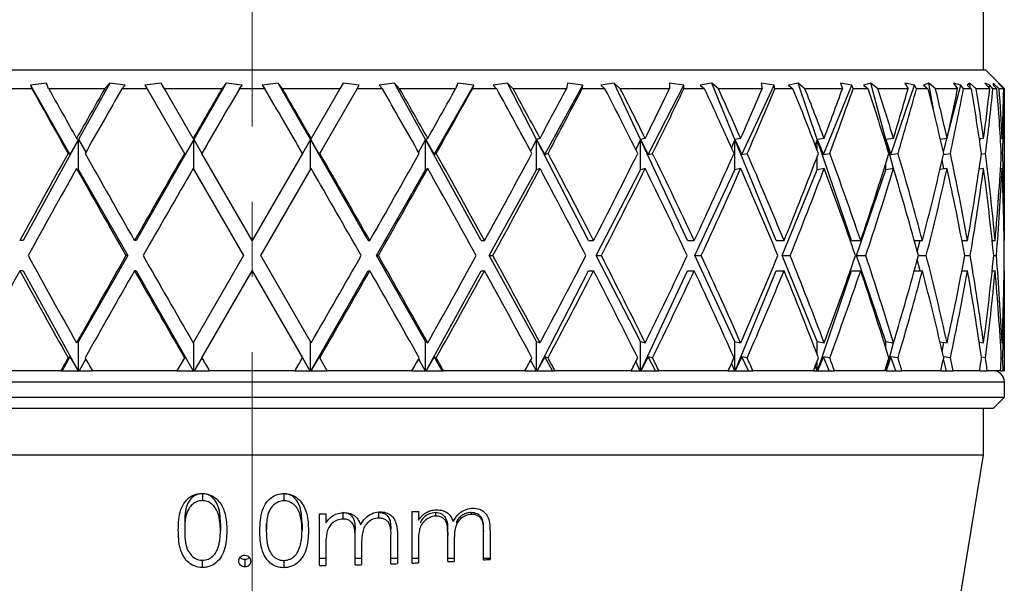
# Model space of a CAD drawing. Header units: inches. Extents: x 1.8 to 31.6, y 1.3 to 21.4.
# Tile 25 of 65: x 12.2 to 13.5, y 9.5 to 10.3. Entities that reach past the tile are written whole.
import ezdxf

# ---------------------------------------------------------------- set-up
doc = ezdxf.new("R2010")
doc.units = ezdxf.units.IN
doc.header["$MEASUREMENT"] = 0
doc.linetypes.add('CENTERX2', pattern=[0.8, 0.5, -0.1, 0.1, -0.1])

msp = doc.modelspace()

# ---------------------------------------------------------------- linework, layer by layer
at = {"color": 7, "linetype": 'CENTERX2', "lineweight": 18}
msp.add_line((12.5084, 6.9339), (12.5084, 16.0014), dxfattribs=at)
at = {"color": 7, "linetype": 'Continuous', "lineweight": 25}
for p, q in [((13.4809, 10.2092), (13.4809, 10.5652)), ((11.5334, 10.2092), (13.4834, 10.2092)), ((13.5084, 10.1842), (13.4834, 10.2092)), ((12.2155, 10.1842), (12.1833, 10.1842)), ((12.2348, 10.1918), (12.2136, 10.189)), ((12.2136, 10.189), (12.2155, 10.1842)), ((12.2136, 10.189), (12.2662, 10.0967)), ((12.2378, 10.1842), (12.2348, 10.1918)), ((12.3123, 10.1842), (12.2378, 10.1842)), ((12.319, 10.1918), (12.2777, 10.1166)), ((12.319, 10.1918), (12.3123, 10.1842)), ((12.3394, 10.189), (12.319, 10.1918)), ((12.3352, 10.1842), (12.3394, 10.189)), ((12.3687, 10.1842), (12.3352, 10.1842)), ((12.3874, 10.1918), (12.3659, 10.189)), ((12.3659, 10.189), (12.3687, 10.1842)), ((12.3687, 10.1842), (12.4183, 10.0982)), ((12.3918, 10.1842), (12.3874, 10.1918)), ((12.4681, 10.1842), (12.3918, 10.1842)), ((12.4299, 10.1182), (12.3918, 10.1842)), ((12.4737, 10.1918), (12.4308, 10.1166)), ((12.4737, 10.1918), (12.4681, 10.1842)), ((12.4949, 10.189), (12.4737, 10.1918)), ((12.4914, 10.1842), (12.4949, 10.189)), ((12.5253, 10.1842), (12.4914, 10.1842)), ((12.543, 10.1918), (12.5218, 10.189)), ((12.5218, 10.189), (12.5253, 10.1842)), ((12.5486, 10.1842), (12.543, 10.1918)), ((12.5859, 10.1166), (12.543, 10.1918)), ((12.6249, 10.1842), (12.5486, 10.1842)), ((12.6249, 10.1842), (12.5868, 10.1182)), ((12.5984, 10.0982), (12.648, 10.1842)), ((12.6293, 10.1918), (12.6249, 10.1842)), ((12.6508, 10.189), (12.6293, 10.1918)), ((12.648, 10.1842), (12.6508, 10.189)), ((12.6815, 10.1842), (12.648, 10.1842)), ((12.6977, 10.1918), (12.6773, 10.189)), ((12.6773, 10.189), (12.6815, 10.1842)), ((12.7044, 10.1842), (12.6977, 10.1918)), ((12.739, 10.1166), (12.6977, 10.1918)), ((12.7789, 10.1842), (12.7044, 10.1842)), ((12.7505, 10.0967), (12.8031, 10.189)), ((12.7819, 10.1918), (12.7789, 10.1842)), ((12.8031, 10.189), (12.7819, 10.1918)), ((12.8012, 10.1842), (12.8031, 10.189)), ((12.8334, 10.1842), (12.8012, 10.1842)), ((12.8477, 10.1918), (12.8286, 10.189)), ((12.8286, 10.189), (12.8334, 10.1842)), ((12.8554, 10.1842), (12.8477, 10.1918)), ((12.8865, 10.1166), (12.8477, 10.1918)), ((12.9261, 10.1842), (12.8554, 10.1842)), ((12.8975, 10.0967), (12.9482, 10.189)), ((12.9278, 10.1918), (12.9261, 10.1842)), ((12.9482, 10.189), (12.9278, 10.1918)), ((12.9472, 10.1842), (12.9482, 10.189)), ((12.9774, 10.1842), (12.9472, 10.1842)), ((12.9895, 10.1918), (12.9721, 10.189)), ((12.9721, 10.189), (12.9774, 10.1842)), ((12.9978, 10.1842), (12.9895, 10.1918)), ((13.0246, 10.1166), (12.9895, 10.1918)), ((13.0631, 10.1842), (12.9978, 10.1842)), ((13.035, 10.0967), (13.0824, 10.189)), ((13.0633, 10.1918), (13.0631, 10.1842)), ((13.0824, 10.189), (13.0633, 10.1918)), ((13.0823, 10.1842), (13.0824, 10.189)), ((13.1098, 10.1842), (13.0823, 10.1842)), ((13.1193, 10.1918), (13.1041, 10.189)), ((13.1041, 10.189), (13.1098, 10.1842)), ((13.1282, 10.1842), (13.1193, 10.1918)), ((13.15, 10.1166), (13.1193, 10.1918)), ((13.1864, 10.1842), (13.1282, 10.1842)), ((13.1594, 10.0967), (13.2025, 10.189)), ((13.2025, 10.189), (13.1852, 10.1918)), ((13.1852, 10.1918), (13.1864, 10.1842)), ((13.2034, 10.1842), (13.2025, 10.189)), ((13.2273, 10.1842), (13.2034, 10.1842)), ((13.2341, 10.1918), (13.2215, 10.189)), ((13.2215, 10.189), (13.2273, 10.1842)), ((13.2433, 10.1842), (13.2341, 10.1918)), ((13.2597, 10.1166), (13.2341, 10.1918)), ((13.2931, 10.1842), (13.2433, 10.1842)), ((13.2679, 10.0967), (13.3056, 10.189)), ((13.3056, 10.189), (13.2904, 10.1918)), ((13.2904, 10.1918), (13.2931, 10.1842)), ((13.3073, 10.1842), (13.3056, 10.189)), ((13.3272, 10.1842), (13.3073, 10.1842)), ((13.3311, 10.1918), (13.3213, 10.189)), ((13.3213, 10.189), (13.3272, 10.1842)), ((13.3404, 10.1842), (13.3311, 10.1918)), ((13.3508, 10.1166), (13.3311, 10.1918)), ((13.3804, 10.1842), (13.3404, 10.1842)), ((13.3576, 10.0967), (13.3889, 10.189)), ((13.3889, 10.189), (13.3763, 10.1918)), ((13.3763, 10.1918), (13.3804, 10.1842)), ((13.3915, 10.1842), (13.3889, 10.189)), ((13.4069, 10.1842), (13.3915, 10.1842)), ((13.4078, 10.1918), (13.4011, 10.189)), ((13.4011, 10.189), (13.4069, 10.1842)), ((13.4169, 10.1842), (13.4078, 10.1918)), ((13.4145, 10.154), (13.4078, 10.1918)), ((13.4462, 10.1842), (13.4169, 10.1842)), ((13.433, 10.1215), (13.4506, 10.189)), ((13.4506, 10.189), (13.4409, 10.1918)), ((13.4409, 10.1918), (13.4462, 10.1842)), ((13.454, 10.1842), (13.4506, 10.189)), ((13.4645, 10.1842), (13.454, 10.1842)), ((13.4623, 10.1918), (13.4589, 10.189)), ((13.4589, 10.189), (13.4645, 10.1842)), ((13.4711, 10.1842), (13.4623, 10.1918)), ((13.4629, 10.1856), (13.4623, 10.1918)), ((13.4889, 10.1842), (13.4711, 10.1842)), ((13.4892, 10.189), (13.4825, 10.1918)), ((13.4825, 10.1918), (13.4889, 10.1842)), ((13.4884, 10.1848), (13.4892, 10.189)), ((13.4932, 10.1842), (13.4892, 10.189)), ((13.4985, 10.1842), (13.4932, 10.1842)), ((13.5015, 10.1842), (13.4934, 10.1918)), ((13.4934, 10.1918), (13.4934, 10.189)), ((13.4934, 10.189), (13.4985, 10.1842)), ((13.5035, 10.189), (13.5001, 10.1918)), ((13.5001, 10.1918), (13.5075, 10.1842)), ((13.5075, 10.1842), (13.5015, 10.1842)), ((13.5082, 10.1842), (13.5035, 10.189)), ((13.5035, 10.1884), (13.5035, 10.189)), ((13.5084, 10.1842), (13.5082, 10.1842)), ((13.5084, 9.9823), (13.5084, 10.1842)), ((12.2777, 10.1166), (12.204, 9.9823)), ((12.2777, 10.1166), (12.2662, 10.0967)), ((12.2749, 10.1182), (12.2777, 10.1166)), ((12.2777, 10.0766), (12.2777, 10.1166)), ((12.2777, 10.1166), (12.2871, 10.0997)), ((12.4308, 10.1166), (12.3543, 9.9823)), ((12.4308, 10.1166), (12.4192, 10.0967)), ((12.4299, 10.1182), (12.4308, 10.1166)), ((12.4308, 10.1166), (12.4414, 10.0982)), ((12.4308, 10.0766), (12.4308, 10.1166)), ((12.5859, 10.1166), (12.5753, 10.0982)), ((12.5868, 10.1182), (12.5859, 10.1166)), ((12.6624, 9.9823), (12.5859, 10.1166)), ((12.5859, 10.1166), (12.5975, 10.0967)), ((12.5859, 10.0766), (12.5859, 10.1166)), ((12.739, 10.1166), (12.7296, 10.0997)), ((12.7418, 10.1182), (12.739, 10.1166)), ((12.739, 10.0766), (12.739, 10.1166)), ((12.8127, 9.9823), (12.739, 10.1166)), ((12.739, 10.1166), (12.7505, 10.0967)), ((12.8865, 10.1166), (12.8786, 10.1014)), ((12.891, 10.1182), (12.8865, 10.1166)), ((12.8865, 10.0766), (12.8865, 10.1166)), ((12.9555, 9.9823), (12.8865, 10.1166)), ((12.8865, 10.1166), (12.8975, 10.0967)), ((13.0246, 10.1166), (13.0184, 10.1034)), ((13.0308, 10.1182), (13.0246, 10.1166)), ((13.0246, 10.0766), (13.0246, 10.1166)), ((13.0873, 9.9823), (13.0246, 10.1166)), ((13.0246, 10.1166), (13.035, 10.0967)), ((13.15, 10.1166), (13.1456, 10.1058)), ((13.1578, 10.1182), (13.15, 10.1166)), ((13.15, 10.0766), (13.15, 10.1166)), ((13.2049, 9.9823), (13.15, 10.1166)), ((13.15, 10.1166), (13.1594, 10.0967)), ((13.2597, 10.1166), (13.2571, 10.109)), ((13.2688, 10.1182), (13.2597, 10.1166)), ((13.2597, 10.1022), (13.2597, 10.1166)), ((13.3052, 9.9823), (13.2597, 10.1166)), ((13.2597, 10.1166), (13.2679, 10.0967)), ((13.3508, 10.1166), (13.35, 10.1137)), ((13.361, 10.1182), (13.3508, 10.1166)), ((13.3508, 10.1113), (13.3508, 10.1166)), ((13.3609, 10.0782), (13.3508, 10.1166)), ((13.3508, 10.1166), (13.3576, 10.0967)), ((13.4322, 10.1182), (13.4234, 10.1169)), ((13.4273, 10.1), (13.4321, 10.1182)), ((13.4807, 10.1182), (13.4752, 10.1174)), ((13.4757, 10.1137), (13.4764, 10.1176)), ((13.5053, 10.1182), (13.5032, 10.1179)), ((12.2662, 10.0967), (12.2637, 10.0982)), ((12.4192, 10.0967), (12.4183, 10.0982)), ((12.5084, 9.9823), (12.4414, 10.0982)), ((12.5753, 10.0982), (12.5084, 9.9823)), ((12.5975, 10.0967), (12.5984, 10.0982)), ((12.7505, 10.0967), (12.753, 10.0982)), ((12.8975, 10.0967), (12.9017, 10.0982)), ((13.035, 10.0967), (13.0407, 10.0982)), ((13.1594, 10.0967), (13.1666, 10.0982)), ((13.2597, 10.0766), (13.2597, 10.0942)), ((13.2679, 10.0967), (13.2762, 10.0982)), ((13.3576, 10.0967), (13.367, 10.0982)), ((13.4274, 10.0968), (13.4366, 10.0982)), ((13.4778, 10.0974), (13.4834, 10.0982)), ((13.5043, 10.0979), (13.5061, 10.0982)), ((13.3508, 10.0766), (13.3508, 10.085)), ((13.4281, 10.0776), (13.4259, 10.0902)), ((12.2749, 10.0782), (12.2777, 10.0766)), ((12.2777, 10.0766), (12.3429, 9.9623)), ((12.4299, 10.0782), (12.4968, 9.9623)), ((12.5199, 9.9623), (12.5868, 10.0782)), ((12.6738, 9.9623), (12.739, 10.0766)), ((12.7418, 10.0782), (12.739, 10.0766)), ((12.8237, 9.9623), (12.8865, 10.0766)), ((12.891, 10.0782), (12.8865, 10.0766)), ((12.9658, 9.9623), (13.0246, 10.0766)), ((13.0308, 10.0782), (13.0246, 10.0766)), ((13.0967, 9.9623), (13.15, 10.0766)), ((13.1578, 10.0782), (13.15, 10.0766)), ((13.213, 9.9623), (13.2597, 10.0766)), ((13.2688, 10.0782), (13.2597, 10.0766)), ((13.312, 9.9623), (13.3508, 10.0766)), ((13.361, 10.0782), (13.3508, 10.0766)), ((13.4322, 10.0782), (13.4228, 10.0768)), ((13.4807, 10.0782), (13.4749, 10.0774)), ((13.5053, 10.0782), (13.5032, 10.0779)), ((12.204, 9.9823), (12.1993, 9.9823)), ((12.3543, 9.9823), (12.3519, 9.9823)), ((12.6624, 9.9823), (12.6648, 9.9823)), ((12.8127, 9.9823), (12.8174, 9.9823)), ((12.9555, 9.9823), (12.9623, 9.9823)), ((13.0873, 9.9823), (13.0961, 9.9823)), ((13.2049, 9.9823), (13.2155, 9.9823)), ((13.3052, 9.9823), (13.3174, 9.9823)), ((13.3886, 9.9823), (13.3994, 9.9823)), ((13.3926, 9.9676), (13.3965, 9.9823)), ((13.452, 9.9823), (13.4594, 9.9823)), ((13.4522, 9.9816), (13.4523, 9.9823)), ((13.4922, 9.9823), (13.496, 9.9823)), ((13.5081, 9.9823), (13.5084, 9.9823)), ((12.3429, 9.9623), (12.2777, 9.848)), ((12.3429, 9.9623), (12.3405, 9.9623)), ((12.4968, 9.9623), (12.4299, 9.8464)), ((12.5868, 9.8464), (12.5199, 9.9623)), ((12.739, 9.848), (12.6738, 9.9623)), ((12.6738, 9.9623), (12.6762, 9.9623)), ((12.8865, 9.848), (12.8237, 9.9623)), ((12.8237, 9.9623), (12.8283, 9.9623)), ((13.0246, 9.848), (12.9658, 9.9623)), ((12.9658, 9.9623), (12.9726, 9.9623)), ((13.15, 9.848), (13.0967, 9.9623)), ((13.0967, 9.9623), (13.1054, 9.9623)), ((13.2597, 9.848), (13.213, 9.9623)), ((13.213, 9.9623), (13.2236, 9.9623)), ((13.3508, 9.848), (13.312, 9.9623)), ((13.312, 9.9623), (13.3241, 9.9623)), ((13.3941, 9.9623), (13.4045, 9.9623)), ((13.4558, 9.9623), (13.4629, 9.9623)), ((13.4942, 9.9623), (13.4978, 9.9623)), ((13.3965, 9.9423), (13.3926, 9.957)), ((12.204, 9.9423), (12.1993, 9.9423)), ((12.204, 9.9423), (12.277, 9.8092)), ((12.3543, 9.9423), (12.3519, 9.9423)), ((12.3543, 9.9423), (12.4301, 9.8092)), ((12.4414, 9.8264), (12.5084, 9.9423)), ((12.5084, 9.9423), (12.5753, 9.8264)), ((12.5866, 9.8092), (12.6624, 9.9423)), ((12.6624, 9.9423), (12.6648, 9.9423)), ((12.7397, 9.8092), (12.8127, 9.9423)), ((12.8127, 9.9423), (12.8174, 9.9423)), ((12.8871, 9.8092), (12.9555, 9.9423)), ((12.9555, 9.9423), (12.9623, 9.9423)), ((13.0252, 9.8092), (13.0873, 9.9423)), ((13.0873, 9.9423), (13.0961, 9.9423)), ((13.1505, 9.8092), (13.2049, 9.9423)), ((13.2049, 9.9423), (13.2155, 9.9423)), ((13.2601, 9.8092), (13.3052, 9.9423)), ((13.3052, 9.9423), (13.3174, 9.9423)), ((13.3886, 9.9423), (13.3994, 9.9423)), ((13.452, 9.9423), (13.4594, 9.9423)), ((13.4523, 9.9423), (13.4522, 9.943)), ((13.4922, 9.9423), (13.496, 9.9423)), ((13.5081, 9.9423), (13.5084, 9.9423)), ((13.5084, 9.8092), (13.5084, 9.9423)), ((12.2777, 9.848), (12.2749, 9.8464)), ((12.2777, 9.8092), (12.2777, 9.848)), ((12.4308, 9.8092), (12.4308, 9.848)), ((12.5859, 9.8092), (12.5859, 9.848)), ((12.739, 9.848), (12.7418, 9.8464)), ((12.739, 9.8092), (12.739, 9.848)), ((12.8865, 9.8092), (12.8865, 9.848)), ((12.8865, 9.848), (12.891, 9.8464)), ((13.0246, 9.8092), (13.0246, 9.848)), ((13.0246, 9.848), (13.0308, 9.8464)), ((13.15, 9.8092), (13.15, 9.848)), ((13.15, 9.848), (13.1578, 9.8464)), ((13.2597, 9.8304), (13.2597, 9.848)), ((13.2597, 9.848), (13.2688, 9.8464)), ((13.3508, 9.8396), (13.3508, 9.848)), ((13.3508, 9.848), (13.361, 9.8464)), ((13.3511, 9.8092), (13.3609, 9.8464)), ((13.4228, 9.8478), (13.4322, 9.8464)), ((13.4259, 9.8344), (13.4281, 9.847)), ((13.4749, 9.8472), (13.4807, 9.8464)), ((13.5032, 9.8467), (13.5053, 9.8464)), ((12.2662, 9.8279), (12.2556, 9.8092)), ((12.2637, 9.8264), (12.2662, 9.8279)), ((12.2662, 9.8279), (12.277, 9.8092)), ((12.2871, 9.8249), (12.2784, 9.8092)), ((12.4183, 9.8264), (12.4084, 9.8092)), ((12.4183, 9.8264), (12.4192, 9.8279)), ((12.4192, 9.8279), (12.4301, 9.8092)), ((12.4414, 9.8264), (12.4315, 9.8092)), ((12.5753, 9.8264), (12.5852, 9.8092)), ((12.5975, 9.8279), (12.5866, 9.8092)), ((12.5984, 9.8264), (12.5975, 9.8279)), ((12.6083, 9.8092), (12.5984, 9.8264)), ((12.7296, 9.8249), (12.7383, 9.8092)), ((12.7505, 9.8279), (12.7397, 9.8092)), ((12.753, 9.8264), (12.7505, 9.8279)), ((12.7611, 9.8092), (12.7505, 9.8279)), ((12.8786, 9.8232), (12.8858, 9.8092)), ((12.8975, 9.8279), (12.8871, 9.8092)), ((12.9017, 9.8264), (12.8975, 9.8279)), ((12.9078, 9.8092), (12.8975, 9.8279)), ((13.0184, 9.8212), (13.024, 9.8092)), ((13.035, 9.8279), (13.0252, 9.8092)), ((13.0407, 9.8264), (13.035, 9.8279)), ((13.0446, 9.8092), (13.035, 9.8279)), ((13.1456, 9.8188), (13.1495, 9.8092)), ((13.1594, 9.8279), (13.1506, 9.8092)), ((13.1682, 9.8092), (13.1594, 9.8279)), ((13.1666, 9.8264), (13.1594, 9.8279)), ((13.2597, 9.8092), (13.2597, 9.8224)), ((13.2679, 9.8279), (13.2602, 9.8092)), ((13.2762, 9.8264), (13.2679, 9.8279)), ((13.2755, 9.8092), (13.2679, 9.8279)), ((13.3576, 9.8279), (13.3512, 9.8092)), ((13.364, 9.8092), (13.3576, 9.8279)), ((13.367, 9.8264), (13.3576, 9.8279)), ((13.4314, 9.8092), (13.4273, 9.8246)), ((13.4366, 9.8264), (13.4274, 9.8278)), ((13.4834, 9.8264), (13.4778, 9.8272)), ((13.5061, 9.8264), (13.5043, 9.8267)), ((12.254, 9.8092), (12.1457, 9.8092)), ((12.254, 9.8092), (12.2556, 9.8092)), ((12.2556, 9.8092), (12.277, 9.8092)), ((12.277, 9.8092), (12.277, 9.8092)), ((12.277, 9.8092), (12.2777, 9.8092)), ((12.2777, 9.8092), (12.2784, 9.8092)), ((12.2784, 9.8092), (12.2959, 9.8092)), ((12.4084, 9.8092), (12.2959, 9.8092)), ((12.4084, 9.8092), (12.4301, 9.8092)), ((12.4301, 9.8092), (12.4301, 9.8092)), ((12.4301, 9.8092), (12.4308, 9.8092)), ((12.4308, 9.8092), (12.4315, 9.8092)), ((12.4315, 9.8092), (12.4514, 9.8092)), ((12.5653, 9.8092), (12.4514, 9.8092)), ((12.5653, 9.8092), (12.5852, 9.8092)), ((12.5852, 9.8092), (12.5859, 9.8092)), ((12.5859, 9.8092), (12.5866, 9.8092)), ((12.5866, 9.8092), (12.5866, 9.8092)), ((12.5866, 9.8092), (12.6083, 9.8092)), ((12.7208, 9.8092), (12.6083, 9.8092)), ((12.7208, 9.8092), (12.7383, 9.8092)), ((12.7383, 9.8092), (12.739, 9.8092)), ((12.739, 9.8092), (12.7397, 9.8092)), ((12.7397, 9.8092), (12.7397, 9.8092)), ((12.7397, 9.8092), (12.7611, 9.8092)), ((12.7611, 9.8092), (12.7627, 9.8092)), ((12.871, 9.8092), (12.7627, 9.8092)), ((12.871, 9.8092), (12.8858, 9.8092)), ((12.8858, 9.8092), (12.8865, 9.8092)), ((12.8865, 9.8092), (12.8871, 9.8092)), ((12.8871, 9.8092), (12.8871, 9.8092)), ((12.8871, 9.8092), (12.9078, 9.8092)), ((12.9078, 9.8092), (12.9109, 9.8092)), ((13.0124, 9.8092), (12.9109, 9.8092)), ((13.0124, 9.8092), (13.024, 9.8092)), ((13.024, 9.8092), (13.0246, 9.8092)), ((13.0246, 9.8092), (13.0252, 9.8092)), ((13.0252, 9.8092), (13.0252, 9.8092)), ((13.0252, 9.8092), (13.0446, 9.8092)), ((13.0446, 9.8092), (13.0491, 9.8092)), ((13.1413, 9.8092), (13.0491, 9.8092)), ((13.1413, 9.8092), (13.1495, 9.8092)), ((13.1495, 9.8092), (13.15, 9.8092)), ((13.15, 9.8092), (13.1505, 9.8092)), ((13.1505, 9.8092), (13.1506, 9.8092)), ((13.1506, 9.8092), (13.1682, 9.8092)), ((13.1682, 9.8092), (13.174, 9.8092)), ((13.2546, 9.8092), (13.174, 9.8092)), ((13.2546, 9.8092), (13.2593, 9.8092)), ((13.2571, 9.8156), (13.2593, 9.8092)), ((13.2593, 9.8092), (13.2597, 9.8092)), ((13.2597, 9.8092), (13.2601, 9.8092)), ((13.2601, 9.8092), (13.2602, 9.8092)), ((13.2602, 9.8092), (13.2755, 9.8092)), ((13.2755, 9.8092), (13.2826, 9.8092)), ((13.3495, 9.8092), (13.2826, 9.8092)), ((13.35, 9.8109), (13.3505, 9.8092)), ((13.3508, 9.8092), (13.3508, 9.8133)), ((13.3512, 9.8092), (13.364, 9.8092)), ((13.364, 9.8092), (13.3721, 9.8092)), ((13.4238, 9.8092), (13.3721, 9.8092)), ((13.4238, 9.8092), (13.4314, 9.8092)), ((13.4314, 9.8092), (13.4403, 9.8092)), ((13.4755, 9.8092), (13.4403, 9.8092)), ((13.476, 9.8092), (13.4757, 9.8109)), ((13.476, 9.8092), (13.4855, 9.8092)), ((13.5033, 9.8092), (13.4855, 9.8092)), ((13.5033, 9.8092), (13.5067, 9.8092)), ((13.5084, 9.8092), (13.5067, 9.8092)), ((13.5084, 9.7942), (11.5084, 9.7942)), ((13.5084, 9.7742), (13.5084, 9.7942)), ((11.5084, 9.7742), (13.5084, 9.7742)), ((13.4934, 9.7592), (13.5084, 9.7742)), ((13.4934, 9.7592), (11.5234, 9.7592)), ((13.4809, 9.6972), (13.4809, 9.7592)), ((13.4809, 9.6972), (11.5359, 9.6972)), ((13.4242, 9.3549), (13.4809, 9.6972)), ((12.4422, 9.6459), (12.4422, 9.6365)), ((12.5507, 9.6459), (12.5507, 9.6363)), ((12.721, 9.5535), (12.721, 9.6219)), ((12.7295, 9.6223), (12.7295, 9.6104)), ((12.5979, 9.5502), (12.5979, 9.6188)), ((12.6064, 9.6189), (12.6064, 9.607)), ((12.6289, 9.6207), (12.6289, 9.6121)), ((12.6765, 9.6207), (12.6765, 9.6133)), ((12.752, 9.6207), (12.752, 9.616)), ((12.7996, 9.6207), (12.7996, 9.6182)), ((12.4662, 9.6063), (12.4662, 9.5966)), ((12.5272, 9.6063), (12.5272, 9.5965)), ((12.5747, 9.6063), (12.5747, 9.5968)), ((12.816, 9.5965), (12.816, 9.5949)), ((12.8246, 9.5954), (12.8246, 9.5583)), ((12.6454, 9.5512), (12.6454, 9.586)), ((12.6929, 9.5525), (12.6929, 9.5896)), ((12.7015, 9.5899), (12.7015, 9.5528)), ((12.7295, 9.5882), (12.7295, 9.5826)), ((12.7295, 9.5826), (12.7295, 9.5538)), ((12.7685, 9.5942), (12.7685, 9.5902)), ((12.7685, 9.5554), (12.7685, 9.5902)), ((12.777, 9.586), (12.777, 9.5825)), ((12.777, 9.5825), (12.777, 9.5558)), ((12.816, 9.5578), (12.816, 9.5949)), ((12.6064, 9.5792), (12.6064, 9.5504)), ((12.6539, 9.578), (12.6539, 9.5514)), ((12.442, 9.557), (12.442, 9.5475)), ((12.4985, 9.5582), (12.4985, 9.5484)), ((12.5504, 9.557), (12.5504, 9.5473)), ((12.6064, 9.5594), (12.5979, 9.5594)), ((12.6539, 9.5594), (12.6454, 9.5594)), ((12.7015, 9.5594), (12.6929, 9.5594)), ((12.7295, 9.5594), (12.721, 9.5594)), ((12.777, 9.5594), (12.7685, 9.5594)), ((12.8246, 9.5594), (12.816, 9.5594))]:
    msp.add_line(p, q, dxfattribs=at)
msp.add_arc((13.4934, 9.7942), 0.015, 0, 90, dxfattribs=at)
for centre, major_axis, ratio, start_param, end_param in [((12.5084, 9.9423), (-0.993, 1.7307), 0.068052, 1.391638, 1.441647), ((12.5084, 9.9823), (-0.993, 1.7307), 0.068052, 1.414924, 1.45323), ((12.5084, 9.9823), (0.9719, 1.727), 0.136294, 1.530504, 1.56881), ((12.5084, 9.9423), (0.9719, 1.727), 0.136294, 1.507217, 1.557227), ((12.5084, 9.9823), (0.993, 1.7307), 0.068052, 1.492976, 1.531283), ((12.5084, 9.9423), (0.993, 1.7307), 0.068052, 1.46969, 1.5197), ((12.5084, 9.9423), (-0.993, 1.7307), 0.068052, 4.763486, 4.813495), ((12.5084, 9.9823), (-0.993, 1.7307), 0.068052, 4.751903, 4.790209), ((12.5084, 9.9423), (-0.9719, 1.727), 0.136294, 4.725959, 4.775968), ((12.5084, 9.9823), (-0.9719, 1.727), 0.136294, 4.714376, 4.752682), ((12.5084, 9.9823), (0.993, 1.7307), 0.068052, 4.829955, 4.868261), ((12.5084, 9.9423), (0.993, 1.7307), 0.068052, 4.841538, 4.891548), ((12.5084, 9.9423), (-0.9358, 1.7214), 0.204832, 4.69162, 4.74163), ((12.5084, 9.9823), (-0.9358, 1.7214), 0.204832, 4.680037, 4.718344), ((12.5084, 9.9823), (0.9719, 1.727), 0.136294, 4.867482, 4.905788), ((12.5084, 9.9423), (0.9719, 1.727), 0.136294, 4.879065, 4.929075), ((12.5084, 9.9423), (-0.8831, 1.7151), 0.273566, 4.662577, 4.712587), ((12.5084, 9.9823), (-0.8831, 1.7151), 0.273566, 4.650994, 4.6893), ((12.5084, 9.9823), (0.9358, 1.7214), 0.204832, 4.90182, 4.940126), ((12.5084, 9.9423), (0.9358, 1.7214), 0.204832, 4.913403, 4.963413), ((12.5084, 9.9423), (-0.8112, 1.7097), 0.341999, 4.641636, 4.691646), ((12.5084, 9.9823), (-0.8112, 1.7097), 0.341999, 4.630054, 4.66836), ((12.5084, 9.9823), (0.8831, 1.7151), 0.273566, 4.930864, 4.96917), ((12.5084, 9.9423), (0.8831, 1.7151), 0.273566, 4.942447, 4.992457), ((12.5084, 9.9423), (-0.7161, 1.7071), 0.408882, 4.632651, 4.682661), ((12.5084, 9.9823), (-0.7161, 1.7071), 0.408882, 4.621068, 4.659374), ((12.5084, 9.9823), (0.8112, 1.7097), 0.341999, 4.951804, 4.99011), ((12.5084, 9.9423), (0.8112, 1.7097), 0.341999, 4.963387, 5.013397), ((12.5084, 9.9423), (-0.5916, 1.7094), 0.47164, 4.640714, 4.690724), ((12.5084, 9.9823), (-0.5916, 1.7094), 0.47164, 4.629132, 4.667438), ((12.5084, 9.9823), (0.7161, 1.7071), 0.408882, 4.96079, 4.999096), ((12.5084, 9.9423), (0.7161, 1.7071), 0.408882, 4.972372, 5.022382), ((12.5084, 9.9423), (-0.4306, 1.7172), 0.525577, 4.67146, 4.72147), ((12.5084, 9.9823), (-0.4306, 1.7172), 0.525577, 4.659877, 4.698184), ((12.5084, 9.9823), (0.5916, 1.7094), 0.47164, 4.952726, 4.991032), ((12.5084, 9.9423), (0.5916, 1.7094), 0.47164, 4.964309, 5.014319), ((12.5084, 9.9423), (-0.2299, 1.7272), 0.56347, 4.727667, 4.777677), ((12.5084, 9.9823), (-0.2299, 1.7272), 0.56347, 4.716084, 4.75439), ((12.5084, 9.9823), (0.4306, 1.7172), 0.525577, 4.92198, 4.960287), ((12.5084, 9.9423), (0.4306, 1.7172), 0.525577, 4.933563, 4.983573), ((12.5084, 9.9423), (0, 1.7321), 0.57735, 4.802512, 4.852522), ((12.5084, 9.9823), (0, 1.7321), 0.57735, 4.790929, 4.829235), ((12.5084, 9.9823), (0.2299, 1.7272), 0.56347, 4.865774, 4.90408), ((12.5084, 9.9423), (0.2299, 1.7272), 0.56347, 4.877357, 4.927366), ((12.5084, 9.9823), (0.9719, 1.727), 0.136294, 1.580393, 1.64735), ((12.5084, 9.9823), (-0.993, 1.7307), 0.068052, 1.464813, 1.53177), ((12.5084, 9.9823), (0.993, 1.7307), 0.068052, 1.542866, 1.609822), ((12.5084, 9.9823), (-0.993, 1.7307), 0.068052, 4.673363, 4.74032), ((12.5084, 9.9823), (0.993, 1.7307), 0.068052, 4.751415, 4.818372), ((12.5084, 9.9823), (-0.9719, 1.727), 0.136294, 4.635836, 4.702793), ((12.5084, 9.9823), (0.9719, 1.727), 0.136294, 4.788942, 4.855899), ((12.5084, 9.9823), (-0.9358, 1.7214), 0.204832, 4.601498, 4.668454), ((12.5084, 9.9823), (0.9358, 1.7214), 0.204832, 4.82328, 4.890237), ((12.5084, 9.9823), (-0.8831, 1.7151), 0.273566, 4.572454, 4.639411), ((12.5084, 9.9823), (0.8831, 1.7151), 0.273566, 4.852324, 4.919281), ((12.5084, 9.9823), (-0.8112, 1.7097), 0.341999, 4.551514, 4.618471), ((12.5084, 9.9823), (0.8112, 1.7097), 0.341999, 4.873264, 4.940221), ((12.5084, 9.9823), (-0.7161, 1.7071), 0.408882, 4.542528, 4.609485), ((12.5084, 9.9823), (0.7161, 1.7071), 0.408882, 4.88225, 4.949207), ((12.5084, 9.9823), (-0.5916, 1.7094), 0.47164, 4.550592, 4.617549), ((12.5084, 9.9823), (0.5916, 1.7094), 0.47164, 4.874186, 4.941143), ((12.5084, 9.9823), (-0.4306, 1.7172), 0.525577, 4.581337, 4.648294), ((12.5084, 9.9823), (0.4306, 1.7172), 0.525577, 4.843441, 4.910397), ((12.5084, 9.9823), (-0.2299, 1.7272), 0.56347, 4.637544, 4.704501), ((12.5084, 9.9823), (0.2299, 1.7272), 0.56347, 4.787234, 4.854191), ((12.5084, 9.9823), (0, 1.7321), 0.57735, 4.712389, 4.779346), ((12.5084, 9.9423), (0.9719, 1.727), 0.136294, 1.56881, 1.635802), ((12.5084, 9.9423), (-0.993, 1.7307), 0.068052, 1.45323, 1.520223), ((12.5084, 9.9423), (0.993, 1.7307), 0.068052, 1.531283, 1.598275), ((12.5084, 9.9423), (-0.993, 1.7307), 0.068052, 4.68491, 4.751903), ((12.5084, 9.9423), (0.993, 1.7307), 0.068052, 4.762962, 4.829955), ((12.5084, 9.9423), (-0.9719, 1.727), 0.136294, 4.647383, 4.714376), ((12.5084, 9.9423), (0.9719, 1.727), 0.136294, 4.800489, 4.867482), ((12.5084, 9.9423), (-0.9358, 1.7214), 0.204832, 4.613045, 4.680037), ((12.5084, 9.9423), (0.9358, 1.7214), 0.204832, 4.834828, 4.90182), ((12.5084, 9.9423), (-0.8831, 1.7151), 0.273566, 4.584001, 4.650994), ((12.5084, 9.9423), (0.8831, 1.7151), 0.273566, 4.863871, 4.930864), ((12.5084, 9.9423), (-0.8112, 1.7097), 0.341999, 4.563061, 4.630054), ((12.5084, 9.9423), (0.8112, 1.7097), 0.341999, 4.884812, 4.951804), ((12.5084, 9.9423), (-0.7161, 1.7071), 0.408882, 4.554076, 4.621068), ((12.5084, 9.9423), (0.7161, 1.7071), 0.408882, 4.893797, 4.96079), ((12.5084, 9.9423), (-0.5916, 1.7094), 0.47164, 4.562139, 4.629132), ((12.5084, 9.9423), (0.5916, 1.7094), 0.47164, 4.885734, 4.952726), ((12.5084, 9.9423), (-0.4306, 1.7172), 0.525577, 4.592885, 4.659877), ((12.5084, 9.9423), (0.4306, 1.7172), 0.525577, 4.854988, 4.92198), ((12.5084, 9.9423), (-0.2299, 1.7272), 0.56347, 4.649091, 4.716084), ((12.5084, 9.9423), (0.2299, 1.7272), 0.56347, 4.798781, 4.865774), ((12.5084, 9.9423), (0, 1.7321), 0.57735, 4.723936, 4.790929), ((12.5084, 9.9823), (-0.9719, 1.727), 0.136294, 1.50579, 1.572783), ((12.5084, 9.9823), (0.993, 1.7307), 0.068052, 1.62137, 1.688362), ((12.5084, 9.9823), (-0.993, 1.7307), 0.068052, 1.543317, 1.61031), ((12.5084, 9.9823), (0.993, 1.7307), 0.068052, 4.672875, 4.739868), ((12.5084, 9.9823), (-0.993, 1.7307), 0.068052, 4.594823, 4.661816), ((12.5084, 9.9823), (0.9719, 1.727), 0.136294, 4.710402, 4.777395), ((12.5084, 9.9823), (-0.9719, 1.727), 0.136294, 4.557296, 4.624288), ((12.5084, 9.9823), (0.9358, 1.7214), 0.204832, 4.744741, 4.811733), ((12.5084, 9.9823), (-0.9358, 1.7214), 0.204832, 4.522958, 4.58995), ((12.5084, 9.9823), (0.8831, 1.7151), 0.273566, 4.773784, 4.840777), ((12.5084, 9.9823), (-0.8831, 1.7151), 0.273566, 4.493914, 4.560907), ((12.5084, 9.9823), (0.8112, 1.7097), 0.341999, 4.794724, 4.861717), ((12.5084, 9.9823), (-0.8112, 1.7097), 0.341999, 4.472974, 4.539966), ((12.5084, 9.9823), (0.7161, 1.7071), 0.408882, 4.80371, 4.870702), ((12.5084, 9.9823), (-0.7161, 1.7071), 0.408882, 4.463988, 4.530981), ((12.5084, 9.9823), (0.5916, 1.7094), 0.47164, 4.795646, 4.862639), ((12.5084, 9.9823), (-0.5916, 1.7094), 0.47164, 4.472052, 4.539044), ((12.5084, 9.9823), (0.4306, 1.7172), 0.525577, 4.764901, 4.831893), ((12.5084, 9.9823), (-0.4306, 1.7172), 0.525577, 4.502798, 4.56979), ((12.5084, 9.9823), (0.2299, 1.7272), 0.56347, 4.708694, 4.775687), ((12.5084, 9.9823), (-0.2299, 1.7272), 0.56347, 4.559004, 4.625997), ((12.5084, 9.9823), (0, 1.7321), 0.57735, 4.633849, 4.700842), ((12.5084, 9.9423), (0.9719, 1.727), 0.136294, 1.64735, 1.714306), ((12.5084, 9.9423), (-0.9719, 1.727), 0.136294, 1.494243, 1.5612), ((12.5084, 9.9423), (0.993, 1.7307), 0.068052, 1.609822, 1.676779), ((12.5084, 9.9423), (-0.993, 1.7307), 0.068052, 1.53177, 1.598727), ((12.5084, 9.9423), (0.993, 1.7307), 0.068052, 4.684458, 4.751415), ((12.5084, 9.9423), (-0.993, 1.7307), 0.068052, 4.606406, 4.673363), ((12.5084, 9.9423), (0.9719, 1.727), 0.136294, 4.721985, 4.788942), ((12.5084, 9.9423), (-0.9719, 1.727), 0.136294, 4.568879, 4.635836), ((12.5084, 9.9423), (0.9358, 1.7214), 0.204832, 4.756323, 4.82328), ((12.5084, 9.9423), (-0.9358, 1.7214), 0.204832, 4.534541, 4.601498), ((12.5084, 9.9423), (0.8831, 1.7151), 0.273566, 4.785367, 4.852324), ((12.5084, 9.9423), (-0.8831, 1.7151), 0.273566, 4.505497, 4.572454), ((12.5084, 9.9423), (0.8112, 1.7097), 0.341999, 4.806307, 4.873264), ((12.5084, 9.9423), (-0.8112, 1.7097), 0.341999, 4.484557, 4.551514), ((12.5084, 9.9423), (0.7161, 1.7071), 0.408882, 4.815293, 4.88225), ((12.5084, 9.9423), (-0.7161, 1.7071), 0.408882, 4.475571, 4.542528), ((12.5084, 9.9423), (0.5916, 1.7094), 0.47164, 4.807229, 4.874186), ((12.5084, 9.9423), (-0.5916, 1.7094), 0.47164, 4.483635, 4.550592), ((12.5084, 9.9423), (0.4306, 1.7172), 0.525577, 4.776484, 4.843441), ((12.5084, 9.9423), (-0.4306, 1.7172), 0.525577, 4.514381, 4.581337), ((12.5084, 9.9423), (0.2299, 1.7272), 0.56347, 4.720277, 4.787234), ((12.5084, 9.9423), (-0.2299, 1.7272), 0.56347, 4.570587, 4.637544), ((12.5084, 9.9423), (0, 1.7321), 0.57735, 4.645432, 4.712389), ((12.5084, 9.9823), (0.993, 1.7307), 0.068052, 1.699945, 1.709916), ((12.5084, 9.9823), (-0.9719, 1.727), 0.136294, 1.584366, 1.594336), ((12.5084, 9.9823), (-0.993, 1.7307), 0.068052, 1.621893, 1.631863), ((12.5084, 9.9823), (0.993, 1.7307), 0.068052, 4.651322, 4.661292), ((12.5084, 9.9823), (0.9719, 1.727), 0.136294, 4.688849, 4.698819), ((12.5084, 9.9823), (-0.993, 1.7307), 0.068052, 4.57327, 4.58324), ((12.5084, 9.9823), (0.9358, 1.7214), 0.204832, 4.723187, 4.733158), ((12.5084, 9.9823), (-0.9719, 1.727), 0.136294, 4.535743, 4.545713), ((12.5084, 9.9823), (0.8831, 1.7151), 0.273566, 4.752231, 4.762201), ((12.5084, 9.9823), (-0.9358, 1.7214), 0.204832, 4.501405, 4.511375), ((12.5084, 9.9823), (0.8112, 1.7097), 0.341999, 4.773171, 4.783141), ((12.5084, 9.9823), (-0.8831, 1.7151), 0.273566, 4.472361, 4.482331), ((12.5084, 9.9823), (0.7161, 1.7071), 0.408882, 4.782157, 4.792127), ((12.5084, 9.9823), (-0.8112, 1.7097), 0.341999, 4.451421, 4.461391), ((12.5084, 9.9823), (0.5916, 1.7094), 0.47164, 4.774093, 4.784063), ((12.5084, 9.9823), (-0.7161, 1.7071), 0.408882, 4.442435, 4.452405), ((12.5084, 9.9823), (0.4306, 1.7172), 0.525577, 4.743347, 4.753318), ((12.5084, 9.9823), (-0.5916, 1.7094), 0.47164, 4.450499, 4.460469), ((12.5084, 9.9823), (0.2299, 1.7272), 0.56347, 4.687141, 4.697111), ((12.5084, 9.9823), (-0.4306, 1.7172), 0.525577, 4.481244, 4.491215), ((12.5084, 9.9823), (0, 1.7321), 0.57735, 4.612296, 4.622266), ((12.5084, 9.9823), (-0.2299, 1.7272), 0.56347, 4.537451, 4.547421), ((12.5084, 9.7814), (0.9861, 0), 0.165587, 4.929711, 4.938581), ((12.5084, 9.7814), (0.9861, 0), 0.165587, 4.803291, 4.811983), ((12.5084, 9.7109), (0.9744, 0), 0.165587, 5.033646, 5.042888), ((12.5084, 9.7109), (0.9744, 0), 0.165587, 4.804382, 4.813179), ((12.5084, 9.7109), (0.9744, 0), 0.165587, 4.853502, 4.862351), ((12.5084, 9.7109), (0.9744, 0), 0.165587, 4.902968, 4.911893), ((12.5084, 9.7109), (0.9744, 0), 0.165587, 4.932354, 4.941335), ((12.5084, 9.7109), (0.9744, 0), 0.165587, 4.982644, 4.991742)]:
    msp.add_ellipse(centre, major_axis=major_axis, ratio=ratio, start_param=start_param, end_param=end_param, dxfattribs=at)
for points, knots in [([(12.4102, 9.5972), (12.4104, 9.6066), (12.4108, 9.6201), (12.4185, 9.6351), (12.4265, 9.6424), (12.4346, 9.6458), (12.4399, 9.646), (12.442, 9.6461)], [0, 0, 0, 0, 0.421275, 0.610498, 0.759373, 0.908383, 1, 1, 1, 1]), ([(12.4422, 9.6459), (12.4401, 9.6457), (12.4357, 9.6453), (12.4299, 9.642), (12.4253, 9.6374), (12.419, 9.626), (12.4188, 9.615), (12.4187, 9.6063)], [0, 0, 0, 0, 0.125139, 0.250418, 0.375519, 0.500847, 1, 1, 1, 1]), ([(12.4422, 9.6365), (12.4398, 9.6363), (12.4349, 9.6358), (12.4285, 9.6318), (12.4231, 9.6252), (12.419, 9.6134), (12.4188, 9.6035), (12.4187, 9.5971)], [0, 0, 0, 0, 0.1399346, 0.28032, 0.4278448, 0.6292863, 1, 1, 1, 1]), ([(12.442, 9.6461), (12.4453, 9.6458), (12.452, 9.6451), (12.4606, 9.6398), (12.4681, 9.6311), (12.4741, 9.6164), (12.4745, 9.604), (12.4748, 9.5965)], [0, 0, 0, 0, 0.1486854, 0.2980887, 0.4401352, 0.6617758, 1, 1, 1, 1]), ([(12.4662, 9.6063), (12.4659, 9.615), (12.4654, 9.628), (12.4565, 9.6409), (12.4488, 9.6453), (12.4444, 9.6457), (12.4422, 9.6459)], [0, 0, 0, 0, 0.500072, 0.749021, 0.874598, 1, 1, 1, 1]), ([(12.4662, 9.5966), (12.4659, 9.6043), (12.4654, 9.6159), (12.4589, 9.6287), (12.452, 9.6342), (12.4465, 9.6363), (12.4432, 9.6365), (12.4422, 9.6365)], [0, 0, 0, 0, 0.444389, 0.67122, 0.808464, 0.945898, 1, 1, 1, 1]), ([(12.5186, 9.5964), (12.5189, 9.6058), (12.5192, 9.6193), (12.527, 9.6345), (12.535, 9.6419), (12.5431, 9.6454), (12.5484, 9.6458), (12.5504, 9.6459)], [0, 0, 0, 0, 0.421665, 0.611113, 0.759548, 0.908127, 1, 1, 1, 1]), ([(12.5507, 9.6363), (12.5483, 9.636), (12.5434, 9.6354), (12.537, 9.6313), (12.5316, 9.6247), (12.5274, 9.6128), (12.5273, 9.6029), (12.5272, 9.5965)], [0, 0, 0, 0, 0.139537, 0.279531, 0.426712, 0.628434, 1, 1, 1, 1]), ([(12.5504, 9.6459), (12.5538, 9.6456), (12.5604, 9.645), (12.5691, 9.6399), (12.5765, 9.6313), (12.5826, 9.6168), (12.583, 9.6044), (12.5832, 9.5969)], [0, 0, 0, 0, 0.148621, 0.297946, 0.440189, 0.661917, 1, 1, 1, 1]), ([(12.5747, 9.6063), (12.5744, 9.615), (12.5738, 9.628), (12.5649, 9.6409), (12.5572, 9.6453), (12.5529, 9.6457), (12.5507, 9.6459)], [0, 0, 0, 0, 0.500072, 0.749021, 0.874598, 1, 1, 1, 1]), ([(12.5747, 9.5968), (12.5744, 9.6045), (12.5739, 9.6161), (12.5673, 9.6288), (12.5604, 9.6341), (12.555, 9.6361), (12.5516, 9.6363), (12.5507, 9.6363)], [0, 0, 0, 0, 0.444436, 0.671324, 0.808646, 0.946164, 1, 1, 1, 1]), ([(12.6525, 9.6045), (12.6546, 9.6078), (12.6584, 9.6138), (12.6671, 9.6197), (12.6739, 9.6215), (12.6775, 9.6217), (12.6779, 9.6217)], [0, 0, 0, 0, 0.358538, 0.657165, 0.956855, 1, 1, 1, 1]), ([(12.6779, 9.6217), (12.6809, 9.6216), (12.6862, 9.6212), (12.693, 9.6173), (12.6978, 9.6119), (12.7012, 9.6025), (12.7014, 9.595), (12.7015, 9.5899)], [0, 0, 0, 0, 0.190171, 0.349958, 0.51001, 0.664044, 1, 1, 1, 1]), ([(12.7391, 9.6204), (12.741, 9.6213), (12.7442, 9.6228), (12.7491, 9.6241), (12.752, 9.6243), (12.7534, 9.6244)], [0, 0, 0, 0, 0.4125959, 0.7035188, 1, 1, 1, 1]), ([(12.7534, 9.6244), (12.7565, 9.6242), (12.7619, 9.6239), (12.7689, 9.6202), (12.7733, 9.6148), (12.7748, 9.6107), (12.7756, 9.6089)], [0, 0, 0, 0, 0.307164, 0.552337, 0.799817, 1, 1, 1, 1]), ([(12.7756, 9.6089), (12.7777, 9.6122), (12.7815, 9.6184), (12.7903, 9.6245), (12.7971, 9.6263), (12.8006, 9.6266), (12.801, 9.6267)], [0, 0, 0, 0, 0.355066, 0.6575, 0.960736, 1, 1, 1, 1]), ([(12.801, 9.6267), (12.8045, 9.6265), (12.8103, 9.6261), (12.8173, 9.6216), (12.822, 9.6153), (12.8243, 9.6061), (12.8245, 9.5992), (12.8246, 9.5954)], [0, 0, 0, 0, 0.227267, 0.388755, 0.550586, 0.749786, 1, 1, 1, 1]), ([(12.6064, 9.607), (12.6071, 9.6079), (12.6084, 9.6098), (12.6114, 9.6133), (12.6142, 9.6154), (12.616, 9.6168)], [0, 0, 0, 0, 0.250355, 0.500959, 1, 1, 1, 1]), ([(12.6289, 9.6121), (12.6263, 9.6118), (12.6213, 9.6111), (12.6147, 9.6069), (12.6099, 9.601), (12.6066, 9.5915), (12.6065, 9.5841), (12.6064, 9.5792)], [0, 0, 0, 0, 0.168756, 0.338221, 0.505778, 0.669939, 1, 1, 1, 1]), ([(12.616, 9.6168), (12.6171, 9.6174), (12.6194, 9.6185), (12.6229, 9.6196), (12.6266, 9.6203), (12.6291, 9.6205), (12.6304, 9.6206)], [0, 0, 0, 0, 0.249274, 0.499061, 0.747778, 1, 1, 1, 1]), ([(12.6454, 9.5942), (12.6457, 9.6004), (12.646, 9.6081), (12.6412, 9.6158), (12.6365, 9.6197), (12.6319, 9.6203), (12.6289, 9.6207)], [0, 0, 0, 0, 0.500537, 0.625897, 0.751368, 1, 1, 1, 1]), ([(12.6454, 9.586), (12.6453, 9.589), (12.6452, 9.595), (12.6444, 9.6027), (12.6408, 9.6079), (12.6368, 9.6108), (12.6326, 9.6121), (12.6299, 9.6121), (12.6289, 9.6121)], [0, 0, 0, 0, 0.251303, 0.504406, 0.63912, 0.773424, 0.91773, 1, 1, 1, 1]), ([(12.6304, 9.6206), (12.6333, 9.6203), (12.6387, 9.6199), (12.6457, 9.6161), (12.6501, 9.6106), (12.6517, 9.6064), (12.6525, 9.6045)], [0, 0, 0, 0, 0.2972094, 0.5427689, 0.7905705, 1, 1, 1, 1]), ([(12.6765, 9.6133), (12.6739, 9.613), (12.6688, 9.6123), (12.6623, 9.608), (12.6575, 9.6021), (12.654, 9.5919), (12.6539, 9.5838), (12.6539, 9.578)], [0, 0, 0, 0, 0.16144, 0.323931, 0.480682, 0.634193, 1, 1, 1, 1]), ([(12.6929, 9.5965), (12.6931, 9.6024), (12.6934, 9.6097), (12.6883, 9.6165), (12.6836, 9.6199), (12.6793, 9.6204), (12.6765, 9.6207)], [0, 0, 0, 0, 0.499445, 0.624933, 0.750561, 1, 1, 1, 1]), ([(12.6929, 9.5896), (12.6931, 9.5945), (12.6932, 9.6009), (12.6897, 9.608), (12.6862, 9.611), (12.6817, 9.6131), (12.6783, 9.6132), (12.6765, 9.6133)], [0, 0, 0, 0, 0.424945, 0.560528, 0.696074, 0.836362, 1, 1, 1, 1]), ([(12.7295, 9.6104), (12.7309, 9.6122), (12.7329, 9.615), (12.7363, 9.6183), (12.7382, 9.6197), (12.7391, 9.6204)], [0, 0, 0, 0, 0.492108, 0.744231, 1, 1, 1, 1]), ([(12.752, 9.616), (12.7494, 9.6156), (12.7442, 9.6148), (12.7376, 9.6102), (12.7327, 9.604), (12.7297, 9.5945), (12.7296, 9.5873), (12.7295, 9.5826)], [0, 0, 0, 0, 0.174515, 0.349826, 0.520221, 0.683224, 1, 1, 1, 1]), ([(12.752, 9.6207), (12.7491, 9.6203), (12.7435, 9.6197), (12.7368, 9.6146), (12.7325, 9.61), (12.7322, 9.607), (12.7321, 9.6068)], [0, 0, 0, 0, 0.3239374, 0.6483296, 0.9726777, 1, 1, 1, 1]), ([(12.7685, 9.5942), (12.7688, 9.6004), (12.7691, 9.6081), (12.7643, 9.6158), (12.7596, 9.6197), (12.755, 9.6203), (12.752, 9.6207)], [0, 0, 0, 0, 0.500537, 0.625897, 0.751368, 1, 1, 1, 1]), ([(12.7685, 9.5902), (12.7684, 9.5932), (12.7683, 9.5992), (12.7675, 9.607), (12.7639, 9.6121), (12.7599, 9.6148), (12.7557, 9.616), (12.753, 9.616), (12.752, 9.616)], [0, 0, 0, 0, 0.248937, 0.499743, 0.634533, 0.76881, 0.915647, 1, 1, 1, 1]), ([(12.7996, 9.6182), (12.797, 9.6178), (12.7917, 9.617), (12.785, 9.6123), (12.7803, 9.6061), (12.7771, 9.5959), (12.7771, 9.5879), (12.777, 9.5825)], [0, 0, 0, 0, 0.169351, 0.339895, 0.499797, 0.6536, 1, 1, 1, 1]), ([(12.7996, 9.6207), (12.7976, 9.6205), (12.7936, 9.6202), (12.7882, 9.6177), (12.7838, 9.6139), (12.7804, 9.6101), (12.7801, 9.6072), (12.7801, 9.6064)], [0, 0, 0, 0, 0.224713, 0.449476, 0.674381, 0.899294, 1, 1, 1, 1]), ([(12.816, 9.5965), (12.8162, 9.6024), (12.8165, 9.6097), (12.8114, 9.6165), (12.8067, 9.6199), (12.8024, 9.6204), (12.7996, 9.6207)], [0, 0, 0, 0, 0.499445, 0.624933, 0.750561, 1, 1, 1, 1]), ([(12.816, 9.5949), (12.8161, 9.5998), (12.8163, 9.6062), (12.8128, 9.6132), (12.8094, 9.6161), (12.8049, 9.6181), (12.8015, 9.6182), (12.7996, 9.6182)], [0, 0, 0, 0, 0.4194839, 0.5530744, 0.6865138, 0.8276477, 1, 1, 1, 1]), ([(12.442, 9.5475), (12.4387, 9.5479), (12.4322, 9.5486), (12.4238, 9.5536), (12.4167, 9.562), (12.4107, 9.5767), (12.4104, 9.5892), (12.4102, 9.5972)], [0, 0, 0, 0, 0.145501, 0.291844, 0.42988, 0.636903, 1, 1, 1, 1]), ([(12.4187, 9.5971), (12.4188, 9.5886), (12.419, 9.577), (12.426, 9.5648), (12.4321, 9.5597), (12.4378, 9.5574), (12.4412, 9.5572), (12.4422, 9.5572)], [0, 0, 0, 0, 0.490438, 0.657614, 0.799444, 0.941358, 1, 1, 1, 1]), ([(12.4748, 9.5965), (12.4744, 9.5876), (12.4739, 9.5749), (12.4666, 9.5599), (12.4587, 9.5519), (12.4498, 9.5479), (12.4442, 9.5477), (12.442, 9.5475)], [0, 0, 0, 0, 0.399663, 0.572441, 0.746754, 0.901102, 1, 1, 1, 1]), ([(12.4626, 9.5731), (12.4633, 9.575), (12.4645, 9.5788), (12.4659, 9.5866), (12.4661, 9.5926), (12.4662, 9.5966)], [0, 0, 0, 0, 0.25049, 0.501056, 1, 1, 1, 1]), ([(12.5504, 9.5473), (12.5472, 9.5476), (12.5407, 9.5481), (12.5323, 9.5531), (12.5252, 9.5612), (12.5191, 9.5758), (12.5188, 9.5884), (12.5186, 9.5964)], [0, 0, 0, 0, 0.145013, 0.290873, 0.428297, 0.635259, 1, 1, 1, 1]), ([(12.5272, 9.5965), (12.5273, 9.5879), (12.5275, 9.5764), (12.5344, 9.5642), (12.5405, 9.5593), (12.5462, 9.5571), (12.5497, 9.557), (12.5507, 9.5569)], [0, 0, 0, 0, 0.490783, 0.658031, 0.799503, 0.941062, 1, 1, 1, 1]), ([(12.5832, 9.5969), (12.5829, 9.588), (12.5824, 9.5752), (12.5751, 9.5601), (12.5672, 9.5519), (12.5582, 9.5479), (12.5526, 9.5475), (12.5504, 9.5473)], [0, 0, 0, 0, 0.399667, 0.572764, 0.747398, 0.901959, 1, 1, 1, 1]), ([(12.5711, 9.5732), (12.5717, 9.5751), (12.573, 9.579), (12.5744, 9.5869), (12.5746, 9.5928), (12.5747, 9.5968)], [0, 0, 0, 0, 0.250482, 0.501041, 1, 1, 1, 1]), ([(12.4422, 9.5572), (12.445, 9.5575), (12.4502, 9.5581), (12.4565, 9.5625), (12.4605, 9.5677), (12.462, 9.5715), (12.4626, 9.5731)], [0, 0, 0, 0, 0.294164, 0.558079, 0.811911, 1, 1, 1, 1]), ([(12.5507, 9.5569), (12.5535, 9.5573), (12.5587, 9.558), (12.565, 9.5625), (12.569, 9.5678), (12.5705, 9.5716), (12.5711, 9.5732)], [0, 0, 0, 0, 0.294246, 0.557873, 0.811954, 1, 1, 1, 1]), ([(12.4906, 9.5562), (12.4907, 9.5572), (12.4909, 9.5592), (12.4926, 9.5616), (12.4948, 9.5633), (12.4969, 9.5639), (12.4982, 9.564), (12.4985, 9.564)], [0, 0, 0, 0, 0.240666, 0.48406, 0.698513, 0.916981, 1, 1, 1, 1]), ([(12.4985, 9.5484), (12.4974, 9.5485), (12.4952, 9.5488), (12.4927, 9.5507), (12.4911, 9.553), (12.4907, 9.555), (12.4906, 9.5561), (12.4906, 9.5562)], [0, 0, 0, 0, 0.278275, 0.52373, 0.737524, 0.962193, 1, 1, 1, 1]), ([(12.4985, 9.5582), (12.4974, 9.5583), (12.4951, 9.5586), (12.493, 9.56), (12.4924, 9.561), (12.4924, 9.561)], [0, 0, 0, 0, 0.49747, 0.994906, 1, 1, 1, 1]), ([(12.4985, 9.564), (12.4997, 9.5639), (12.502, 9.5636), (12.5044, 9.5616), (12.5061, 9.5593), (12.5064, 9.5573), (12.5064, 9.5563), (12.5065, 9.5562)], [0, 0, 0, 0, 0.284696, 0.53088, 0.74869, 0.966712, 1, 1, 1, 1]), ([(12.5046, 9.5612), (12.5043, 9.5608), (12.5034, 9.5596), (12.5013, 9.5584), (12.4994, 9.5583), (12.4985, 9.5582)], [0, 0, 0, 0, 0.2265274, 0.613255, 1, 1, 1, 1]), ([(12.5065, 9.5562), (12.5063, 9.5551), (12.5061, 9.5529), (12.5041, 9.5504), (12.5018, 9.5488), (12.4998, 9.5484), (12.4987, 9.5484), (12.4985, 9.5484)], [0, 0, 0, 0, 0.272749, 0.514318, 0.744475, 0.959193, 1, 1, 1, 1])]:
    msp.add_open_spline(points, degree=3, knots=knots, dxfattribs=at)

doc.saveas('drawing.dxf')
